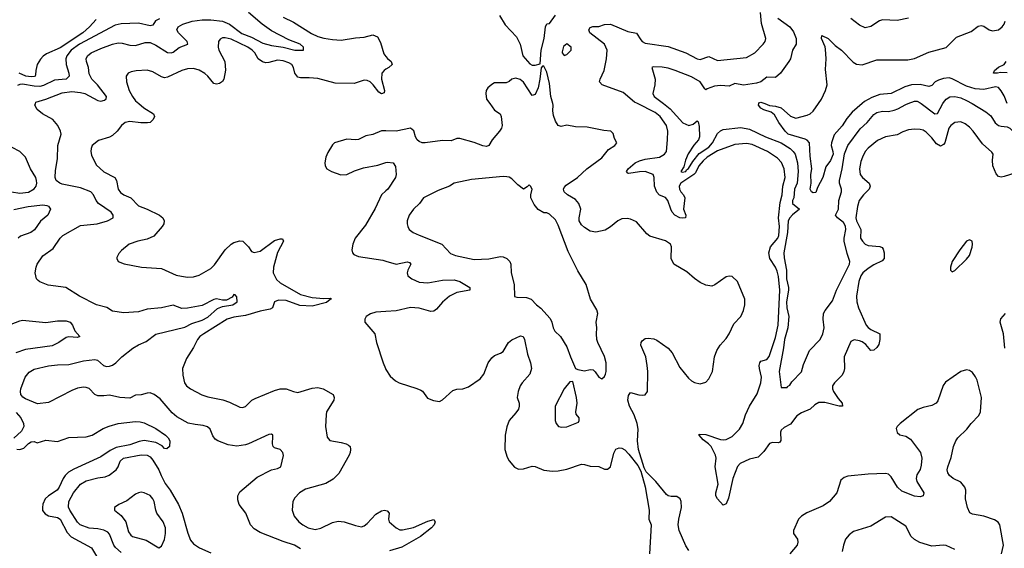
# Model space of a CAD drawing. Header units: inches. Extents: x 1694797 to 1849917, y 907313 to 1017959.
# Tile 80 of 256: x 1717470 to 1724271, y 936928 to 940580. Entities that reach past the tile are written whole.
import ezdxf

# ---------------------------------------------------------------- set-up
doc = ezdxf.new("R2010")
doc.units = ezdxf.units.IN
doc.header["$MEASUREMENT"] = 0
for name, color, linetype in [('B7913', 7, 'Continuous'), ('B7914', 7, 'Continuous'), ('B7923', 7, 'Continuous'), ('B7924', 7, 'Continuous')]:
    doc.layers.add(name, color=color, linetype=linetype)

msp = doc.modelspace()

# ---------------------------------------------------------------- linework, layer by layer
at = {"layer": 'B7913', "color": 5}
for points, elevation in [([(1719410, 936924.4), (1719368.9, 936948.9), (1719290, 936974.2), (1719130, 937037.5), (1719090, 937062.4), (1719063.2, 937090), (1719031.7, 937170), (1718986.9, 937230), (1718976.5, 937263.5), (1718975.6, 937290), (1718990, 937318.9), (1719110, 937419.2), (1719209.1, 937470.9), (1719250, 937478.7), (1719274, 937490), (1719291.5, 937568.5), (1719287.2, 937590), (1719270, 937610.3), (1719230, 937622.4), (1719220.5, 937630), (1719215.8, 937650), (1719219.5, 937699.5), (1719217.3, 937710), (1719210, 937717.3), (1719190, 937714), (1719051, 937649), (1719030, 937643), (1718970, 937634.2), (1718910, 937643), (1718838, 937670), (1718821.1, 937681.1), (1718804, 937704), (1718784.9, 937750), (1718767.5, 937767.5), (1718737.1, 937777.1), (1718682, 937782), (1718633, 937793), (1718556.4, 937836.4), (1718524.1, 937864.1), (1718439.4, 937959.4), (1718398.7, 937990), (1718370, 938001), (1718350, 938000.6), (1718310, 937988.4), (1718270, 937985.2), (1718230, 937966), (1718162, 937970), (1718090, 937986.4), (1718050, 937980.5), (1718010, 937980.7), (1717990, 937991), (1717950, 938030.6), (1717930, 938039.3), (1717910, 938040.4), (1717870, 938033.4), (1717830, 938018.7), (1717670, 937934.7), (1717593.8, 937926.2), (1717510, 937960.2), (1717491, 937971), (1717477.7, 937990), (1717474.4, 938010), (1717478.4, 938030), (1717506.8, 938110), (1717535.4, 938144.6), (1717570, 938164.8), (1717670, 938188.3), (1717730, 938196.3), (1717810, 938197.3), (1717910, 938223.7), (1717990, 938231.7), (1718007.7, 938227.7), (1718049.6, 938189.6), (1718070, 938183.7), (1718090, 938185.1), (1718110, 938192.3), (1718134.8, 938210), (1718175.5, 938250), (1718252.4, 938310), (1718290, 938334), (1718342.6, 938357.4), (1718410, 938406.6), (1718610, 938455.2), (1718659.9, 938480.1), (1718730, 938504.7), (1718770, 938524), (1718836.4, 938583.6), (1718870, 938598.8), (1718941.6, 938610), (1718972.8, 938630), (1718970, 938664.7), (1718958.4, 938678.4), (1718950, 938680.5), (1718936.5, 938663.5), (1718897.3, 938642.7), (1718870, 938641.6), (1718830, 938650.2), (1718810, 938647.7), (1718730, 938606), (1718630, 938585.8), (1718590, 938585), (1718530, 938607.2), (1718450, 938588.7), (1718350, 938579.4), (1718290, 938561.2), (1718190, 938554.7), (1718110, 938566.7), (1718071.5, 938591.5), (1718000.7, 938610), (1717882, 938670), (1717788.9, 938728.9), (1717666.7, 938746.7), (1717608.1, 938768.1), (1717597.2, 938777.2), (1717586, 938790), (1717577, 938830), (1717582.6, 938870), (1717590.3, 938890), (1717630, 938947.6), (1717701.2, 938998.8), (1717748.9, 939070), (1717767.2, 939090), (1717890, 939157.4), (1718005.5, 939170), (1718076.3, 939190), (1718115.8, 939210), (1718114.6, 939230), (1718101.1, 939250), (1718014.9, 939310), (1717999.1, 939330), (1717979.1, 939370), (1717961.7, 939390), (1717890, 939418.9), (1717764.1, 939444.1), (1717748.2, 939450), (1717722, 939470), (1717716, 939490), (1717718, 939538), (1717730, 939618), (1717734.2, 939710), (1717755.6, 939790), (1717752.9, 939810), (1717732.8, 939850), (1717698.7, 939890), (1717628.5, 939930), (1717590, 939959.3), (1717574.4, 939990), (1717578.2, 940000)], 760), ([(1718292.2, 940000), (1718327.1, 939970), (1718393.1, 939930), (1718400.7, 939910), (1718393, 939890), (1718370.1, 939869.9), (1718352.2, 939867.8), (1718307.3, 939867.3), (1718230, 939875.8), (1718199.1, 939870), (1718172, 939850), (1718143.7, 939810), (1718110, 939780.5), (1718090, 939767.6), (1718015.4, 939744.6), (1717970.6, 939710), (1717962.6, 939690), (1717960.3, 939670), (1717964.9, 939644.9), (1717998.2, 939578.2), (1718050, 939529.1), (1718126, 939490), (1718138, 939470), (1718149.3, 939410), (1718165.9, 939385.9), (1718189.5, 939369.5), (1718238.7, 939350), (1718290, 939294), (1718351, 939271), (1718435.5, 939230), (1718458.7, 939210), (1718468.8, 939190), (1718465.2, 939170), (1718453.8, 939150), (1718395.7, 939084.3), (1718350, 939064.4), (1718286, 939050), (1718226, 939030), (1718173.7, 938986.3), (1718154.4, 938965.6), (1718142, 938938), (1718140.7, 938930), (1718151, 938910), (1718192.3, 938892.3), (1718312, 938870), (1718450, 938861.1), (1718550, 938815.3), (1718586.8, 938806.8), (1718630, 938801.7), (1718670, 938803.7), (1718710, 938814.9), (1718790, 938860.8), (1718814.8, 938885.2), (1718890, 938990.2), (1718930, 939029), (1718950, 939039.7), (1718990, 939051.5), (1719010.2, 939050.2), (1719050, 939010.6), (1719070, 938979.1), (1719090.4, 938970.4), (1719130, 938981.2), (1719230, 939054.3), (1719270, 939066), (1719285.2, 939065.2), (1719291.3, 939050), (1719249.6, 938970.4), (1719221.9, 938870), (1719221.5, 938830), (1719244, 938784), (1719270, 938761.6), (1719410, 938681.5), (1719490, 938660.5), (1719570, 938652.8), (1719615.8, 938655.8), (1719624.4, 938650), (1719613.5, 938646.5), (1719590, 938625.8), (1719490, 938600.9), (1719404.9, 938604.9), (1719310, 938639.5), (1719256.9, 938643.1), (1719230.3, 938630), (1719216.4, 938590), (1719199.7, 938580.3), (1719130, 938565.4), (1719030, 938535.4), (1718950, 938524.2), (1718903.7, 938510), (1718740.9, 938410), (1718715.3, 938390), (1718699, 938370), (1718670, 938314.5), (1718621.6, 938238.4), (1718594.4, 938170), (1718596.1, 938123.9), (1718607.2, 938070), (1718622.6, 938050), (1718650, 938029.1), (1718726.9, 937986.9), (1718770, 937973.4), (1718874.2, 937954.2), (1718918.3, 937938.3), (1718990, 937903.1), (1719010, 937901.3), (1719030, 937908.2), (1719073.6, 937950), (1719096.8, 937963.2), (1719230, 938018.2), (1719270, 938029.2), (1719310, 938029.2), (1719360.7, 938010), (1719390, 938004.7), (1719490, 938033.2), (1719530, 938039.5), (1719566.8, 938030), (1719634.9, 937990), (1719642.4, 937970), (1719638.7, 937950), (1719588.9, 937870), (1719586, 937850), (1719583.2, 937770), (1719594.4, 937694.4), (1719611.9, 937671.9), (1719690, 937658.5), (1719724, 937650), (1719740.5, 937640.5), (1719752, 937630), (1719756, 937610), (1719752.9, 937590), (1719746.5, 937570), (1719674.6, 937445.4), (1719634.2, 937405.8), (1719585.2, 937374.8), (1719444.1, 937335.9), (1719402, 937310), (1719370, 937276), (1719356.4, 937250), (1719352.2, 937190), (1719365.3, 937150), (1719398.9, 937110), (1719424.6, 937090), (1719463.1, 937070), (1719510, 937058.5), (1719550, 937067.4), (1719630, 937106.7), (1719670, 937115.8), (1719710, 937110.2), (1719790, 937084), (1719830, 937076.2), (1719850, 937083.2), (1719870, 937099.7), (1719930, 937163.5), (1719970, 937186.7), (1719990, 937191.5), (1720000, 937188.9)], 780), ([(1720000, 939811.1), (1719970, 939811.7), (1719910, 939786), (1719861.4, 939778.6), (1719810, 939752.8), (1719790, 939749.8), (1719730, 939755.6), (1719644.7, 939730), (1719630, 939715.3), (1719598.4, 939661.6), (1719585.5, 939630), (1719577.1, 939590), (1719579.3, 939570), (1719590.5, 939550), (1719622.8, 939530), (1719688.5, 939508.5), (1719730, 939511.2), (1719783.5, 939536.5), (1719844.7, 939555.3), (1719944.7, 939575.3), (1720000, 939592.7)], 820), ([(1717414, 939390), (1717470, 939382.5), (1717530, 939389.4), (1717570, 939410.5), (1717583, 939430), (1717588, 939450), (1717586.6, 939470), (1717580.5, 939490), (1717544.4, 939550), (1717510, 939629.6), (1717471.2, 939670), (1717416.9, 939696.9)], 760), ([(1720000, 939398.5), (1719968.3, 939370), (1719924.8, 939275.2), (1719858.8, 939161.2), (1719786, 939070), (1719770.2, 939030), (1719764.6, 938990), (1719768.7, 938970), (1719778.6, 938958.5), (1719810, 938942.7), (1719979, 938919), (1720000, 938912.6)], 820), ([(1717430, 939268.5), (1717529.3, 939289.3), (1717630, 939300.7), (1717657.1, 939297.1), (1717670, 939290.4), (1717682, 939270), (1717663.8, 939230), (1717613.2, 939186.9), (1717571.5, 939128.5), (1717547.2, 939110), (1717476.3, 939083.7), (1717459, 939070)], 740), ([(1720000, 938563.6), (1719930, 938558.3), (1719892.2, 938547.8), (1719864, 938530), (1719854, 938510), (1719854, 938490), (1719922.4, 938410), (1719934.9, 938350), (1719980.3, 938210), (1719995.6, 938170), (1720000, 938163.3)], 820), ([(1717410, 938477.1), (1717470, 938500.3), (1717490, 938502.9), (1717650, 938486.8), (1717730, 938499.8), (1717790, 938499.4), (1717818.7, 938490), (1717834, 938470), (1717850.3, 938430.3), (1717884.7, 938390), (1717870, 938385.1), (1717810, 938389.6), (1717790, 938385.1), (1717740.4, 938350), (1717693.5, 938326.5), (1717510, 938302.1), (1717442.8, 938277.2)], 740), ([(1717446.6, 937866.6), (1717478.3, 937830), (1717497.1, 937790), (1717497.7, 937770), (1717482.2, 937737.8), (1717430, 937687.6)], 740), ([(1717450, 937612.5), (1717470, 937611), (1717499.4, 937620.6), (1717530, 937651.8), (1717550, 937662.6), (1717570, 937665.7), (1717590, 937656.5), (1717650, 937674), (1717730, 937666.3), (1717810, 937694), (1717930, 937696.8), (1717970, 937708.4), (1718045.4, 937754.6), (1718087.5, 937772.5), (1718150, 937789.6), (1718270, 937803.8), (1718302.3, 937802.3), (1718330, 937794.9), (1718410, 937755.5), (1718476.1, 937710), (1718496.4, 937690), (1718507.7, 937670), (1718504.7, 937630), (1718485.4, 937614.6), (1718470, 937617), (1718454.6, 937634.6), (1718410, 937658.7), (1718330, 937671.4), (1718294.4, 937665.6), (1718230, 937643.5), (1718136.8, 937623.2), (1718095.9, 937604.1), (1718030, 937559.4), (1717844.6, 937475.4), (1717807.1, 937452.9), (1717784.2, 937430), (1717770, 937409.8), (1717743.6, 937350), (1717727.8, 937330), (1717668, 937290), (1717646.8, 937270), (1717630, 937231.5), (1717626.8, 937210), (1717628.3, 937188.3), (1717645.5, 937165.5), (1717670, 937152.9), (1717730, 937139.5), (1717748.5, 937128.5), (1717796.9, 937036.9), (1717826.2, 937006.2), (1717965.5, 936930), (1718015.2, 936850)], 740), ([(1718170, 936897.7), (1718132.6, 936932.6), (1718120.5, 936950), (1718090, 937026), (1718078.1, 937038.1), (1718050, 937053.1), (1718010, 937062.1), (1717950, 937066.7), (1717886.8, 937090), (1717870, 937107.6), (1717817.2, 937190), (1717807.4, 937212.6), (1717808.4, 937250), (1717840.9, 937310), (1717890.2, 937370), (1717930, 937394.6), (1718010, 937414), (1718059.3, 937420.7), (1718087.5, 937432.5), (1718135.6, 937470), (1718149.1, 937490), (1718163.2, 937530), (1718186.4, 937550), (1718310, 937573.8), (1718350, 937571.6), (1718370, 937559.3), (1718390, 937537.2), (1718430.4, 937470), (1718446.4, 937430), (1718475.9, 937375.9), (1718510.3, 937330), (1718567.4, 937230), (1718592.6, 937170), (1718631.6, 937031.6), (1718650, 936984.2), (1718670, 936959.2), (1718711.8, 936931.8), (1718790, 936896.2)], 760)]:
    msp.add_lwpolyline(points, dxfattribs=dict(at, elevation=elevation))
at = {"layer": 'B7913', "color": 5, "elevation": 780}
msp.add_lwpolyline([(1718310, 937314.7), (1718290, 937311.2), (1718270, 937301.3), (1718210, 937256.4), (1718154, 937230), (1718124, 937210), (1718124.9, 937190), (1718170, 937153.4), (1718203.2, 937110), (1718221.3, 937041.3), (1718237.8, 937017.8), (1718250.2, 937010.2), (1718343.5, 936983.5), (1718430, 936930.6), (1718450, 936942), (1718470.7, 936989.3), (1718476.8, 937030), (1718476.2, 937070), (1718460.3, 937110), (1718418, 937170), (1718409.8, 937190), (1718398.7, 937250), (1718389.8, 937269.8), (1718370, 937291.5), (1718330, 937311.5)], close=True, dxfattribs=at)
at = {"layer": 'B7914', "color": 5}
for points, elevation in [([(1717578.2, 940000), (1717582, 940010), (1717650, 940030.6), (1717764.4, 940075.6), (1717830, 940084.4), (1717890, 940077.9), (1717919.7, 940070), (1718010, 940021.6), (1718030, 940018), (1718055.2, 940024.8), (1718066.9, 940033.1), (1718070.2, 940050), (1718007.6, 940130), (1717968.6, 940170), (1717950, 940206), (1717944.2, 940250), (1717931.3, 940290), (1717930.2, 940310), (1717939, 940330), (1717964.6, 940350), (1718030, 940380.5), (1718110, 940410.5), (1718150, 940419.5), (1718178.4, 940418.4), (1718230, 940404.7), (1718270, 940400.6), (1718337, 940423), (1718370, 940422.8), (1718410, 940403.6), (1718490, 940353.2), (1718515.5, 940350), (1718530, 940355.8), (1718571.4, 940388.6), (1718632, 940410), (1718625.8, 940430), (1718566.5, 940490), (1718556.2, 940510), (1718563.9, 940530), (1718595.8, 940550), (1718660.3, 940570), (1718730, 940578.3), (1718790, 940579.7), (1718870, 940569.9), (1718918.1, 940550), (1719005.4, 940485.4), (1719070, 940459), (1719150, 940416.7), (1719210, 940401.5), (1719290.9, 940390.9), (1719370, 940368.3), (1719430.5, 940370), (1719430.2, 940390), (1719406.7, 940410), (1719330, 940440.5), (1719210, 940503.9), (1719145.1, 940550), (1719050, 940630.2)], 760), ([(1718434.7, 940585.3), (1718409, 940571), (1718390, 940542), (1718370, 940536.5), (1718290, 940557), (1718170, 940551.5), (1718130, 940541.6), (1717883.1, 940410), (1717825.2, 940370), (1717795.2, 940330), (1717789.1, 940310), (1717791.8, 940270), (1717810.1, 940210), (1717812, 940190), (1717790.4, 940170), (1717710, 940162.6), (1717635.5, 940124.5), (1717610, 940119.4), (1717570, 940120.8), (1717490, 940134.3), (1717470, 940133), (1717455, 940125)], 740), ([(1717997.8, 940582.2), (1717951, 940530), (1717906.8, 940490), (1717750, 940385.3), (1717655.5, 940344.5), (1717633, 940327), (1717613.8, 940306.2), (1717591.6, 940270), (1717581.5, 940230), (1717579.9, 940200.1), (1717577, 940190), (1717570, 940186.9), (1717550, 940184.3), (1717511.8, 940190), (1717466.8, 940210)], 720), ([(1719290, 940596.5), (1719362.3, 940562.3), (1719485.2, 940485.2), (1719530, 940464.1), (1719570, 940452.7), (1719630, 940442), (1719690, 940439.6), (1719790, 940455), (1719850, 940458.1), (1719910, 940475.5), (1719940.6, 940460.6), (1719962.3, 940422.3), (1719984.7, 940344.7), (1720000, 940324.9)], 780), ([(1720000, 940237.7), (1719987.2, 940230), (1719971.7, 940210), (1719969.4, 940169.4), (1719990.2, 940090), (1719986.4, 940073.6), (1719970, 940067), (1719950, 940079.7), (1719910.5, 940130.5), (1719890, 940149.7), (1719870, 940160.4), (1719850, 940161.3), (1719781.2, 940138.8), (1719650, 940140.8), (1719530, 940172.6), (1719470, 940179.2), (1719410, 940178), (1719390, 940183.8), (1719370.7, 940210), (1719361.6, 940250), (1719350.8, 940270), (1719330, 940281.1), (1719290, 940295), (1719250, 940300.2), (1719190, 940283.9), (1719170, 940282.4), (1719148, 940288), (1719116.8, 940310), (1719093.8, 940350), (1719076.1, 940370), (1719046.6, 940390), (1718930, 940445.7), (1718890, 940455), (1718870, 940454.2), (1718854, 940446), (1718842, 940430), (1718840.3, 940390), (1718845.8, 940370), (1718885.8, 940290), (1718891.2, 940231.2), (1718881.1, 940170), (1718870, 940152.6), (1718850, 940139.8), (1718830, 940134.2), (1718810, 940138.9), (1718769.8, 940189.8), (1718749.1, 940209.1), (1718710, 940230.8), (1718670, 940242.2), (1718630, 940239.8), (1718590, 940229), (1718490, 940182.7), (1718470, 940178.5), (1718450, 940184.4), (1718390, 940219.1), (1718350, 940231), (1718274.1, 940225.9), (1718240.6, 940219.4), (1718218.8, 940210), (1718206, 940190), (1718207.2, 940150), (1718227.2, 940090), (1718248.4, 940050), (1718270, 940019.1), (1718292.2, 940000)], 780)]:
    msp.add_lwpolyline(points, dxfattribs=dict(at, elevation=elevation))
at = {"layer": 'B7923', "color": 5}
for points, elevation in [([(1720716.7, 940000), (1720750, 939954.9), (1720788.8, 939928.8), (1720795.8, 939910), (1720802, 939850), (1720797.7, 939830), (1720783.6, 939810), (1720733.4, 939750), (1720710, 939711.5), (1720695.2, 939704.8), (1720670, 939708.9), (1720610, 939732), (1720510, 939759.1), (1720490, 939759.1), (1720450, 939743.5), (1720390, 939744.8), (1720271.6, 939728.4), (1720250, 939729.9), (1720230, 939737.3), (1720215.7, 939750), (1720204.3, 939770), (1720192.3, 939812.3), (1720170, 939831.4), (1720070, 939809.8), (1720000, 939811.1)], 820), ([(1722092.5, 936912.5), (1722070, 936945.1), (1722026, 937050), (1722018.5, 937090), (1722021.7, 937130), (1722040.5, 937210), (1722038.7, 937250), (1722031.8, 937270), (1722010, 937286.6), (1721970, 937285.1), (1721950, 937289.6), (1721938.6, 937298.6), (1721864, 937390), (1721796, 937456), (1721783, 937483), (1721743.1, 937610), (1721738.2, 937670), (1721741.5, 937750), (1721735, 937790), (1721714.3, 937850), (1721681.3, 937910), (1721671.3, 937950), (1721675.7, 937984.3), (1721690, 938004.9), (1721747.3, 937987.3), (1721770, 937985.2), (1721791.3, 937988.7), (1721806.9, 938010), (1721809, 938150), (1721804.8, 938190), (1721794.5, 938250), (1721761, 938330), (1721763, 938350), (1721770, 938362), (1721790, 938376.4), (1721810, 938380.4), (1721850, 938375.6), (1721870, 938366), (1721950, 938309.3), (1721977.2, 938277.2), (1722030, 938176.9), (1722090, 938103.1), (1722110, 938085.3), (1722130, 938072.2), (1722170, 938063.1), (1722210, 938075.5), (1722230, 938099.1), (1722254.8, 938150), (1722269.8, 938250), (1722285.6, 938294.4), (1722308.2, 938330), (1722350, 938378.3), (1722370, 938408.9), (1722402.1, 938477.9), (1722450, 938530.3), (1722469.8, 938570), (1722478.8, 938610), (1722478.7, 938650), (1722427.6, 938770), (1722390, 938804.5), (1722370, 938807.3), (1722350, 938802.9), (1722272.3, 938747.7), (1722250, 938739.7), (1722210, 938745.1), (1722170, 938764.4), (1722131.3, 938791.3), (1722078.7, 938838.7), (1721987.4, 938890), (1721970.6, 938930.6), (1721971.4, 939010), (1721965.1, 939030), (1721930, 939052.7), (1721823.2, 939083.2), (1721800.7, 939100.7), (1721730, 939182.7), (1721690, 939202), (1721666, 939206), (1721630, 939202.9), (1721601.7, 939190), (1721551.2, 939148.8), (1721513.7, 939126.3), (1721450, 939111.9), (1721410, 939118), (1721370, 939144.1), (1721350, 939162.9), (1721334.6, 939190), (1721334.2, 939210), (1721345, 939270), (1721332.8, 939310), (1721310, 939337.5), (1721253.1, 939370), (1721230, 939389.8), (1721226.2, 939410), (1721230, 939420.3), (1721244.1, 939435.9), (1721322.7, 939490), (1721386.2, 939550), (1721490, 939625.2), (1721537.9, 939682.1), (1721580.7, 939710), (1721594, 939730), (1721578, 939758), (1721570, 939794), (1721554, 939810), (1721505.3, 939814.7), (1721390, 939837.6), (1721310, 939840.4), (1721250, 939851.1), (1721210, 939842.9), (1721190, 939849.6), (1721170, 939879.7), (1721157.3, 939917.3), (1721152.9, 939950), (1721155, 939990), (1721152.3, 940000)], 820), ([(1724350, 939521.5), (1724270, 939495.8), (1724250, 939493), (1724230, 939497.4), (1724214.1, 939514.1), (1724192.2, 939570), (1724188.9, 939610), (1724194, 939650), (1724185.3, 939665.3), (1724121.3, 939721.3), (1724055.8, 939810), (1724030, 939837.7), (1724001.1, 939861.1), (1723970, 939873.5), (1723930, 939868.7), (1723900.8, 939850), (1723887.2, 939830), (1723859.4, 939730), (1723850, 939716.8), (1723830, 939707), (1723802.4, 939722.4), (1723770, 939763.5), (1723730, 939803.5), (1723710, 939816.5), (1723690, 939822), (1723650, 939823.4), (1723610, 939818.2), (1723570, 939804.6), (1723530, 939784.2), (1723450, 939769.9), (1723394.6, 939745.4), (1723330, 939693), (1723310.2, 939670), (1723290.3, 939630.3), (1723280.8, 939599.2), (1723271.6, 939550), (1723276.3, 939510), (1723290.2, 939490), (1723336.5, 939450), (1723343.6, 939430), (1723336.5, 939410), (1723297.5, 939370), (1723269.3, 939330), (1723257.3, 939290), (1723245.9, 939210), (1723249.5, 939190), (1723279.2, 939130), (1723276.4, 939070), (1723290.4, 939050), (1723309.2, 939029.2), (1723330, 939019.6), (1723410, 939012.3), (1723426.5, 939006.5), (1723434.7, 938994.7), (1723440.7, 938970), (1723441.1, 938930), (1723426.6, 938913.4), (1723370, 938886.4), (1723330, 938860.9), (1723293.8, 938830), (1723279, 938810), (1723266.4, 938770), (1723249.4, 938670), (1723251.9, 938630), (1723262.7, 938590), (1723315.5, 938470), (1723330, 938452.6), (1723350, 938438.7), (1723410.3, 938410), (1723411.4, 938371.4), (1723403.7, 938336.3), (1723390, 938314), (1723370, 938297.6), (1723350, 938293.6), (1723315.3, 938335.3), (1723290, 938353.6), (1723270, 938361.9), (1723232.8, 938367.2), (1723210, 938356.4), (1723165.6, 938250), (1723167, 938170), (1723163, 938150), (1723150, 938123.8), (1723096.9, 938070), (1723084.9, 938050), (1723085, 938030), (1723091.7, 938010), (1723122.8, 937962.8), (1723151.3, 937930), (1723153, 937910), (1723130.2, 937909.8), (1723030, 937935.8), (1722990, 937934.1), (1722962.1, 937917.9), (1722930, 937889.7), (1722870, 937864.2), (1722837.3, 937842.7), (1722794.8, 937785.2), (1722750, 937761.4), (1722730, 937744.2), (1722724.2, 937730), (1722728.2, 937671.8), (1722719.2, 937660.8), (1722710, 937656.5), (1722670, 937659), (1722650, 937651.2), (1722610, 937595.3), (1722570, 937557.8), (1722510, 937543), (1722447, 937513), (1722426.9, 937493.1), (1722395.4, 937410), (1722365.6, 937274.4), (1722350, 937234.7), (1722330, 937224.5), (1722289.1, 937270), (1722279, 937290), (1722278.3, 937310), (1722293.5, 937370), (1722273.7, 937490), (1722279.7, 937550), (1722274.9, 937570), (1722245.7, 937630), (1722227.8, 937650), (1722190, 937677.7), (1722163.5, 937710), (1722163.8, 937716.2), (1722210, 937713.8), (1722310, 937680.4), (1722330, 937676.4), (1722350, 937678.4), (1722390, 937699.8), (1722442.4, 937750), (1722465.7, 937790), (1722483.5, 937850), (1722511.4, 937910), (1722564.7, 937995.3), (1722589.9, 938070), (1722594, 938110), (1722580.2, 938170), (1722577.8, 938190), (1722581.6, 938210), (1722590, 938219.7), (1722630, 938231.8), (1722647.1, 938252.9), (1722690, 938383.2), (1722708.3, 938470), (1722720.1, 938710), (1722710, 938804.5), (1722701.6, 938841.6), (1722689.6, 938869.6), (1722651.1, 938930), (1722644.5, 938970), (1722656.8, 939010), (1722707, 939070), (1722714, 939090), (1722717.4, 939150), (1722711.1, 939210), (1722722.8, 939317.2), (1722737, 939370), (1722741.1, 939430), (1722757.1, 939490), (1722749.9, 939550), (1722732.2, 939592.2), (1722703.3, 939623.3), (1722635.1, 939670), (1722530, 939717.9), (1722490, 939724.6), (1722410, 939716.6), (1722290, 939674.5), (1722218.5, 939630), (1722190, 939605.1), (1722160.6, 939570), (1722137.7, 939522.3), (1722127.3, 939510), (1722035.9, 939450), (1722025.7, 939430), (1722026.7, 939410), (1722037.2, 939390), (1722056, 939370), (1722064.1, 939350), (1722055.2, 939270), (1722070.1, 939230), (1722068.2, 939211.8), (1722051.3, 939208.7), (1722030, 939211.9), (1721994.8, 939230), (1721977.3, 939250), (1721967.8, 939270), (1721947.2, 939330), (1721930, 939350.8), (1721890, 939367.3), (1721870, 939387.8), (1721855.2, 939430), (1721853, 939490), (1721845.6, 939510), (1721790, 939530.3), (1721750.1, 939529.9), (1721678.3, 939518.3), (1721670, 939518.9), (1721661.5, 939530), (1721672.1, 939550), (1721722, 939590), (1721750, 939605), (1721790, 939616.3), (1721888.9, 939631.1), (1721924.7, 939650), (1721936.5, 939670), (1721945, 939750), (1721946.4, 939810), (1721936.4, 939850), (1721893.7, 939910), (1721858.1, 939938.1), (1721736.4, 940000)], 780), ([(1721916.1, 940000), (1721963.3, 939963.3), (1722050, 939867.7), (1722090.9, 939849.1), (1722120.9, 939859.1), (1722150, 939882), (1722155.1, 939875.1), (1722162.2, 939842.2), (1722165.6, 939770), (1722158.8, 939750), (1722126.6, 939713.4), (1722087.9, 939652.1), (1722069.5, 939610), (1722057.6, 939562.4), (1722037.6, 939530), (1722045.4, 939525.4), (1722070.1, 939530), (1722076.7, 939543.3), (1722090, 939550.9), (1722118.7, 939601.3), (1722164, 939656), (1722230, 939700.1), (1722254.7, 939730), (1722290, 939794.2), (1722310, 939812.3), (1722330, 939821), (1722450, 939836.2), (1722510, 939824.1), (1722621.7, 939770), (1722730, 939729.9), (1722791.2, 939690), (1722813.5, 939670), (1722827.2, 939650), (1722843.4, 939590), (1722846.5, 939530), (1722839.2, 939450), (1722821.9, 939410), (1722816.1, 939350), (1722808.2, 939330), (1722807, 939310), (1722856.8, 939270), (1722808.2, 939231.8), (1722789.1, 939210.9), (1722778.4, 939190), (1722773.7, 939110), (1722748.3, 938970), (1722750, 938934), (1722766.6, 938850), (1722765.3, 938790), (1722780.4, 938730), (1722781.2, 938710), (1722767.2, 938630), (1722768.9, 938590), (1722782.4, 938530), (1722775.3, 938450), (1722752.2, 938370), (1722746.6, 938313.4), (1722716.8, 938150), (1722730, 938038), (1722770, 938038), (1722773.4, 938046.6), (1722790, 938054), (1722803.1, 938076.9), (1722870, 938147.3), (1722883.5, 938196.5), (1722925.1, 938294.9), (1722999, 938370), (1723016.4, 938410), (1723026.5, 938450), (1723020.5, 938510), (1723022.4, 938550), (1723032.3, 938570), (1723083.4, 938636.6), (1723111.2, 938710), (1723202.4, 938890), (1723204.1, 938910), (1723185.1, 938965.1), (1723164.4, 939050), (1723164, 939070), (1723177, 939130), (1723173.9, 939153.9), (1723159.4, 939179.4), (1723119.4, 939210), (1723105, 939230), (1723125, 939270), (1723128.4, 939330), (1723146.2, 939390), (1723145.8, 939410), (1723133, 939450), (1723132, 939470), (1723150.5, 939549.5), (1723166, 939654), (1723190, 939710.9), (1723274.2, 939825.8), (1723324, 939870), (1723370, 939925.7), (1723390, 939938.4), (1723430, 939948.8), (1723470, 939946), (1723510, 939953.7), (1723536.4, 939963.6), (1723590, 939994.2), (1723605.7, 940000)], 760), ([(1723289.2, 940000), (1723218.9, 939941.1), (1723182.5, 939897.5), (1723150, 939846), (1723095.6, 939784.4), (1723076.1, 939730), (1723075.7, 939710), (1723087.3, 939670), (1723088.1, 939650), (1723070, 939606.6), (1723037.2, 939562.8), (1723016.3, 939490), (1722979.9, 939420.1), (1722970, 939386), (1722950, 939382.7), (1722939, 939390), (1722929, 939409), (1722936.2, 939450), (1722934, 939510), (1722941.8, 939550), (1722930, 939638), (1722926.3, 939730), (1722908, 939748), (1722894.2, 939754.2), (1722777.7, 939790), (1722756.4, 939810), (1722712.6, 939870), (1722682.8, 939922.8), (1722660.5, 939940.5), (1722610, 939956), (1722590, 939968.2), (1722573.3, 939990), (1722574.8, 940000)], 740), ([(1722615.8, 940000), (1722650, 939986.4), (1722690, 939982), (1722729.6, 939970.4), (1722793.9, 939913.9), (1722830, 939900.3), (1722910, 939919.7), (1722930.4, 939929.6), (1722951.4, 939948.6), (1722987.2, 940000)], 740), ([(1723697.4, 940000), (1723790, 939929.8), (1723810, 939932.4), (1723845.8, 940000)], 760), ([(1724047.9, 940000), (1724144.2, 939944.2), (1724176.7, 939916.7), (1724207.9, 939867.9), (1724230, 939849.8), (1724250, 939843.2), (1724290, 939839.1), (1724310, 939830.6), (1724329.4, 939809.4), (1724349.9, 939750), (1724390, 939671.6), (1724410, 939669.8), (1724430, 939688.7), (1724440.9, 939710), (1724476.2, 939850), (1724480.4, 939930), (1724475.3, 940000)], 760), ([(1720000, 939592.7), (1720010, 939595.8), (1720050, 939590.4), (1720066.1, 939566.1), (1720070.2, 939510), (1720066.3, 939490), (1720012.8, 939410), (1720000, 939398.5)], 820), ([(1720000, 938912.6), (1720070, 938891.3), (1720146.6, 938906.6), (1720162.9, 938902.9), (1720171.2, 938890), (1720151.4, 938850), (1720146.7, 938830), (1720150.2, 938810), (1720177.7, 938790), (1720230, 938766.7), (1720290, 938762.1), (1720390, 938781), (1720470, 938782.5), (1720510, 938770.2), (1720578, 938730), (1720578, 938710), (1720490, 938695.9), (1720439, 938670), (1720390, 938627.4), (1720350, 938580.8), (1720330, 938566.3), (1720310, 938564.5), (1720230, 938586.9), (1720168.2, 938591.8), (1720070, 938568.9), (1720000, 938563.6)], 820), ([(1724274.3, 938310), (1724266.3, 938410), (1724242.4, 938490), (1724246.9, 938513.1), (1724278.2, 938550)], 780), ([(1720000, 938163.3), (1720030, 938117.6), (1720064.7, 938084.7), (1720090.2, 938070.2), (1720212.8, 938032.7), (1720240.4, 938020.4), (1720252.2, 938012.2), (1720286, 937966), (1720328.2, 937948.2), (1720370, 937943), (1720390, 937953), (1720461.8, 938018.2), (1720490, 938026.5), (1720530, 938030.2), (1720570, 938044), (1720650, 938097.7), (1720675.5, 938130), (1720706.6, 938210), (1720730, 938244.7), (1720750, 938260.2), (1720790, 938274.9), (1720810, 938288.2), (1720847.3, 938350), (1720870, 938368.2), (1720930, 938396.5), (1720946.8, 938390), (1720956.5, 938370), (1720978.5, 938270), (1720998.6, 938210), (1721004.9, 938170), (1720994, 938130), (1720940.2, 938070), (1720927.3, 938050), (1720912.3, 938010), (1720906.7, 937970), (1720919.1, 937930), (1720920.7, 937910), (1720915.2, 937890), (1720897.4, 937862.6), (1720851.5, 937810), (1720833.7, 937766.3), (1720823.2, 937710), (1720821.7, 937610), (1720837, 937557), (1720851.9, 937531.9), (1720888.4, 937488.4), (1720914.9, 937474.9), (1720950, 937477.6), (1721010, 937494.9), (1721030, 937493.1), (1721090, 937468), (1721150, 937460.9), (1721190, 937462.3), (1721250, 937474.6), (1721350, 937508.9), (1721370, 937507.2), (1721410, 937494.4), (1721470, 937493.4), (1721510, 937474), (1721530, 937474.8), (1721551.8, 937490), (1721574.2, 937585.8), (1721588.1, 937611.9), (1721610, 937622.3), (1721630, 937619.6), (1721650, 937607), (1721677.1, 937577.1), (1721738.9, 937498.9), (1721759.9, 937459.9), (1721791.2, 937351.2), (1721818, 937190), (1721816, 937130), (1721832.3, 937090), (1721820.3, 936890)], 820), ([(1724250.5, 936889.5), (1724265.3, 936950), (1724239.7, 937090), (1724227.9, 937107.9), (1724203.3, 937123.3), (1724130, 937148.9), (1724050, 937164.2), (1724033.6, 937173.6), (1724016.1, 937210), (1724002, 937270), (1724004.4, 937330), (1723998.9, 937350), (1723970, 937383.5), (1723918, 937410), (1723891.8, 937430), (1723879.6, 937450), (1723876.9, 937470), (1723880.5, 937490), (1723904.4, 937555.6), (1723919.4, 937630), (1723935.7, 937670), (1723950, 937691.3), (1724012.7, 937750), (1724041.8, 937790), (1724093.9, 937846.1), (1724106.2, 937870), (1724113.5, 937970), (1724082.6, 938090), (1724072.7, 938112.7), (1724050, 938141.6), (1724030, 938155.1), (1724010, 938160.5), (1723970.3, 938149.7), (1723864.2, 938075.8), (1723848.4, 938051.6), (1723812.7, 937947.3), (1723799.5, 937930), (1723770, 937914.5), (1723710, 937901.5), (1723673.5, 937886.5), (1723550.5, 937790), (1723530.4, 937770), (1723524.4, 937755.6), (1723530, 937727.6), (1723550, 937712), (1723590, 937702), (1723621.9, 937681.9), (1723692.8, 937590), (1723700.9, 937550), (1723697.4, 937502.6), (1723688.7, 937471.3), (1723665.9, 937434.1), (1723662.6, 937410), (1723667.6, 937390), (1723715.3, 937310), (1723710.2, 937289.8), (1723690, 937284), (1723650, 937288.7), (1723562.8, 937322.8), (1723534, 937350), (1723490, 937421.5), (1723470, 937438.7), (1723450, 937444.2), (1723330, 937439.8), (1723190, 937426), (1723163.6, 937416.4), (1723142.5, 937397.5), (1723114.4, 937310), (1723063, 937250), (1723020, 937220), (1722907.1, 937172.9), (1722870.2, 937149.8), (1722848.5, 937130), (1722813.7, 937050), (1722815.3, 937030), (1722841.5, 936990), (1722845.5, 936970), (1722839.1, 936950), (1722790.3, 936890)], 820), ([(1720000, 937188.9), (1720007.1, 937187.1), (1720021.6, 937170), (1720017.4, 937130), (1720022.3, 937110), (1720070, 937068.2), (1720095.6, 937055.6), (1720114.1, 937054.1), (1720190, 937071.6), (1720290, 937114.9), (1720330, 937126.8), (1720339.3, 937110), (1720333.7, 937090), (1720314.9, 937070), (1720237.8, 937010), (1720110, 936935.6), (1720023.7, 936910)], 780), ([(1723930, 936919.7), (1723870, 936946.9), (1723850, 936949.8), (1723770, 936943.1), (1723686.8, 936966.8), (1723650, 936988.4), (1723628.4, 937008.4), (1723590, 937079.6), (1723490, 937145.1), (1723450, 937143), (1723350, 937081.3), (1723230, 937044.2), (1723198.7, 937021.3), (1723174.4, 936990), (1723159.5, 936950), (1723150, 936905.2)], 840)]:
    msp.add_lwpolyline(points, dxfattribs=dict(at, elevation=elevation))
for points, elevation in [([(1720810, 939496.4), (1720590, 939476), (1720470.3, 939449.7), (1720438.8, 939430), (1720360.7, 939399.3), (1720258, 939350), (1720232.4, 939310), (1720189.3, 939270.7), (1720160.3, 939230), (1720147.2, 939190), (1720146.7, 939170), (1720150.4, 939150), (1720160.5, 939130), (1720187.3, 939110), (1720230, 939090.3), (1720386.8, 939030), (1720444.9, 938964.9), (1720481, 938950), (1720610, 938923.1), (1720710, 938928.2), (1720790, 938944.2), (1720810, 938941.3), (1720835.8, 938930), (1720854.3, 938910), (1720862, 938890), (1720864.6, 938830), (1720886, 938750), (1720887.7, 938667.7), (1720903, 938663), (1720970, 938660.9), (1721002, 938650), (1721039.5, 938610), (1721070, 938586.5), (1721134.7, 938514.7), (1721146.3, 938490), (1721154.9, 938450), (1721167, 938427), (1721206, 938390), (1721250, 938320.5), (1721273.4, 938250), (1721310, 938171), (1721324, 938164), (1721370, 938154.8), (1721410, 938164), (1721430, 938160.5), (1721445.9, 938145.9), (1721470, 938110.7), (1721490, 938098), (1721510, 938114), (1721516.9, 938130), (1721521, 938150), (1721520.3, 938210), (1721510, 938251.8), (1721463, 938350), (1721457.4, 938370), (1721454, 938410), (1721456.9, 938450), (1721451.3, 938490), (1721462.3, 938550), (1721456, 938576), (1721411.9, 938650), (1721382, 938750), (1721325.2, 938845.2), (1721258, 938978), (1721190, 939159.3), (1721170, 939197.2), (1721130, 939237.2), (1721110, 939245.2), (1721090, 939246.6), (1721050, 939269.6), (1721023.9, 939303.9), (1721001.3, 939350), (1720999.6, 939370), (1721009, 939410), (1720999, 939430), (1720990, 939439), (1720975.9, 939424.1), (1720950, 939409.5), (1720910, 939438.7), (1720870, 939480.5), (1720850, 939492.8), (1720834.9, 939494.9)], 840), ([(1724030, 939058), (1724010, 939049), (1723964, 938990), (1723910, 938908.7), (1723898.8, 938870), (1723898, 938850), (1723910, 938838), (1723930, 938846.8), (1724010, 938924.9), (1724030, 938951), (1724049.2, 939009.2), (1724052, 939030), (1724048.7, 939050)], 820), ([(1721290, 938079.3), (1721270, 938077), (1721230, 938029.6), (1721168.8, 937910), (1721168, 937810), (1721174.8, 937790), (1721192, 937770), (1721214.8, 937765.2), (1721250, 937768), (1721330, 937799.1), (1721335.1, 937810), (1721334, 937830), (1721313.9, 937853.9), (1721310.8, 937870), (1721320.2, 937930), (1721316.9, 937970)], 840)]:
    msp.add_lwpolyline(points, close=True, dxfattribs=dict(at, elevation=elevation))
at = {"layer": 'B7924', "color": 5}
for points, elevation in [([(1721736.4, 940000), (1721716.8, 940010), (1721637.3, 940077.3), (1721494, 940130), (1721474, 940150), (1721478.7, 940170), (1721508, 940230), (1721524, 940310), (1721528.2, 940370), (1721508.7, 940410), (1721408.5, 940490), (1721400.2, 940510), (1721410, 940525.2), (1721428, 940532), (1721470, 940532.3), (1721510, 940546.7), (1721550, 940548.8), (1721670, 940497.6), (1721730, 940487.7), (1721759.8, 940439.8), (1721770, 940428.5), (1721790, 940417.6), (1721950, 940394.8), (1722070.8, 940350.8), (1722150, 940309.1), (1722170, 940305.8), (1722230, 940326.5), (1722290, 940297.7), (1722490, 940317.8), (1722548, 940350), (1722604.2, 940410), (1722618.7, 940430), (1722624.7, 940450), (1722592.7, 940552.7), (1722586.9, 940630)], 780), ([(1720784.4, 940610), (1720824.2, 940544.2), (1720902, 940462), (1720927.3, 940410), (1720944.7, 940330), (1720994, 940274), (1721010, 940264.7), (1721030, 940266), (1721066, 940274), (1721072.3, 940370), (1721093.2, 940450), (1721102.7, 940530), (1721110, 940552), (1721130, 940554), (1721170, 940611.3)], 820), ([(1722706.6, 940590), (1722790.4, 940530.4), (1722815.5, 940495.5), (1722834, 940450), (1722834, 940410), (1722807.7, 940370), (1722793.5, 940310), (1722782.2, 940290), (1722725.7, 940210), (1722690, 940179.6), (1722630, 940183.5), (1722588.9, 940151.1), (1722559, 940141), (1722470, 940127.3), (1722410, 940139.8), (1722370, 940120.5), (1722310, 940124.9), (1722270, 940120.6), (1722217.3, 940102.7), (1722210, 940096.1), (1722201.6, 940101.6), (1722170.1, 940150.1), (1722110, 940184.8), (1721998.4, 940230), (1721950, 940244.9), (1721907.1, 940252.9), (1721844.8, 940255.2), (1721836, 940250), (1721859.8, 940170), (1721857.6, 940130), (1721844.1, 940070), (1721852, 940050), (1721916.1, 940000)], 760), ([(1722987.2, 940000), (1723008.2, 940030), (1723035.6, 940090), (1723047, 940130), (1723035.2, 940235.2), (1723040.2, 940310), (1723035.3, 940375.3), (1723032.5, 940392.5), (1723008, 940450), (1723010, 940471.3), (1723054.8, 940450), (1723102, 940402), (1723146, 940370), (1723227.5, 940287.5), (1723250, 940273), (1723290, 940267.5), (1723390, 940302.5), (1723603.4, 940303.4), (1723650, 940312.4), (1723750, 940354.8), (1723870, 940387.2), (1723940.9, 940459.1), (1724040.9, 940499.1), (1724090, 940534.9), (1724110, 940539.6), (1724130, 940536.1), (1724166.7, 940510), (1724190, 940502.7), (1724230, 940509.4), (1724255.3, 940530), (1724269.7, 940550), (1724275.6, 940570)], 740), ([(1723608.5, 940591.5), (1723530, 940574.6), (1723430, 940578), (1723408.7, 940571.3), (1723350, 940532.2), (1723310, 940523.7), (1723270, 940543.1), (1723210, 940587.7)], 760), ([(1720000, 940324.9), (1720010.8, 940310.8), (1720036.5, 940290), (1720043, 940270), (1720020.4, 940250), (1720000, 940237.7)], 780), ([(1724290, 940213.1), (1724244.2, 940215.8), (1724224.7, 940210), (1724195.3, 940210), (1724202, 940230), (1724230, 940252.2), (1724269.2, 940270), (1724282.7, 940290)], 720), ([(1721152.3, 940000), (1721138.5, 940050), (1721130, 940138), (1721110, 940218), (1721090, 940258), (1721082, 940258), (1721072, 940248), (1721063.6, 940170), (1721050, 940109.3), (1721030, 940063.7), (1721010, 940056), (1720950, 940149), (1720926.3, 940166.3), (1720896.5, 940176.5), (1720870, 940169.2), (1720850, 940153.2), (1720830, 940144.5), (1720750, 940143), (1720730, 940133), (1720703.1, 940110), (1720692.2, 940090), (1720689, 940071), (1720694.6, 940030), (1720716.7, 940000)], 820), ([(1724291, 940000), (1724270, 940054), (1724250, 940088.7), (1724230, 940110.9), (1724210, 940115), (1724130, 940097), (1724070, 940101.8), (1724010, 940120.1), (1723911.6, 940171.6), (1723890, 940177.9), (1723850, 940174.6), (1723816.8, 940163.2), (1723793.8, 940150), (1723770, 940126.1), (1723750, 940118.8), (1723690, 940131.7), (1723629.8, 940130.2), (1723583.2, 940116.8), (1723490, 940070.4), (1723410, 940063.8), (1723356.8, 940043.2), (1723305.9, 940014.1), (1723289.2, 940000)], 740), ([(1723605.7, 940000), (1723650, 940016.4), (1723670, 940016), (1723690, 940005.6), (1723697.4, 940000)], 760), ([(1723845.8, 940000), (1723850, 940008), (1723870, 940031.1), (1723893.6, 940046.4), (1723930, 940049.8), (1723970, 940039.1), (1724010, 940022), (1724047.9, 940000)], 760), ([(1722574.8, 940000), (1722575.5, 940004.5), (1722590, 940010.2), (1722615.8, 940000)], 740)]:
    msp.add_lwpolyline(points, dxfattribs=dict(at, elevation=elevation))
at = {"layer": 'B7924', "color": 5, "elevation": 820}
msp.add_lwpolyline([(1721250, 940412.8), (1721226, 940394), (1721217.6, 940357.6), (1721217.6, 940350), (1721230, 940333), (1721250, 940338.9), (1721278.7, 940370), (1721278.7, 940390)], close=True, dxfattribs=at)

doc.saveas('drawing.dxf')
